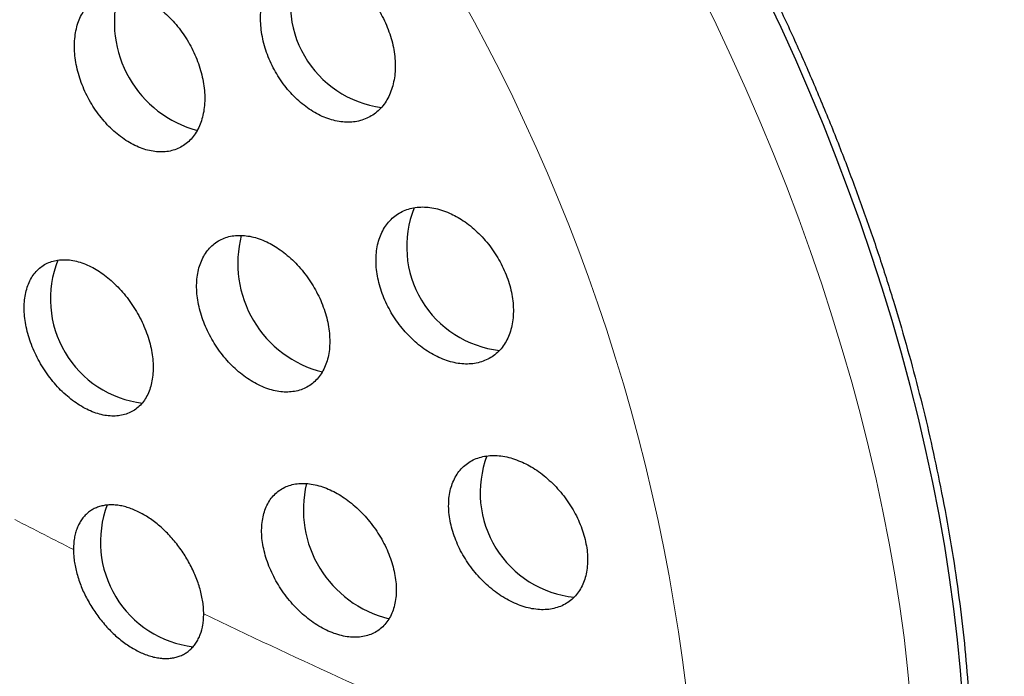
# Model space of a CAD drawing. Header units: millimetres. Extents: x 8 to 811, y 12 to 917.
# Tile 24 of 74: x 754 to 766, y 325 to 333. Entities that reach past the tile are written whole.
import ezdxf

# ---------------------------------------------------------------- set-up
doc = ezdxf.new("R2010")
doc.units = ezdxf.units.MM

msp = doc.modelspace()

# ---------------------------------------------------------------- linework, layer by layer
at = {"color": 252, "linetype": 'Continuous', "lineweight": 0, "flags": 128}
msp.add_lwpolyline([(762.41, 333.273), (762.593, 332.899), (762.77, 332.522), (762.941, 332.144), (763.106, 331.765), (763.264, 331.384), (763.415, 331.003), (763.56, 330.621), (763.698, 330.239), (763.829, 329.856), (763.953, 329.474), (764.07, 329.093), (764.18, 328.711), (764.282, 328.331), (764.377, 327.953), (764.465, 327.575), (764.546, 327.2), (764.619, 326.826), (764.684, 326.455), (764.742, 326.086), (764.792, 325.72), (764.834, 325.357), (764.869, 324.997)], dxfattribs=at)
at = {"color": 7, "linetype": 'Continuous', "lineweight": 30, "flags": 128}
msp.add_lwpolyline([(765.48, 324.978), (765.453, 325.334), (765.419, 325.694), (765.376, 326.057), (765.326, 326.423), (765.268, 326.792), (765.203, 327.163), (765.13, 327.537), (765.049, 327.912), (764.962, 328.29), (764.866, 328.669), (764.764, 329.049), (764.654, 329.43), (764.537, 329.811), (764.413, 330.194), (764.282, 330.576), (764.144, 330.958), (764, 331.34), (763.848, 331.722), (763.69, 332.102), (763.526, 332.482), (763.355, 332.86), (763.177, 333.236)], dxfattribs=at)
at = {"color": 252, "linetype": 'Continuous', "lineweight": 0}
for centre, radius, start, end in [((740.344, 322.464), 22.06, 2.5916, 57.4084), ((792.03, 399.68), 81.759, 242.58665, 243.12566), ((794.868, 405.516), 88.248, 244.29892, 246.55254)]:
    msp.add_arc(centre, radius, start, end, dxfattribs=at)
at = {"color": 7, "linetype": 'Continuous', "lineweight": 30}
for centre, radius, start, end in [((758.839, 333.143), 1.229, 157.5431, 262.4372), ((756.861, 332.921), 1.31, 164.5281, 255.0183), ((760.195, 330.297), 1.223, 158.2411, 263.6558), ((758.305, 330.1), 1.31, 165.5196, 255.8932), ((756.031, 329.683), 1.228, 158.2729, 262.9157), ((761.06, 327.414), 1.228, 159.3548, 264.053), ((759.075, 327.217), 1.312, 166.4576, 256.4005), ((756.622, 326.838), 1.234, 159.3574, 263.0982)]:
    msp.add_arc(centre, radius, start, end, dxfattribs=at)
for points, knots in [([(779.399, 319.686), (779.399, 319.724), (779.399, 319.794), (779.399, 319.892), (779.399, 319.976), (779.398, 320.047), (779.398, 320.105), (779.397, 320.15), (779.397, 320.187), (779.397, 320.235), (779.396, 320.301), (779.395, 320.387), (779.393, 320.49), (779.391, 320.605), (779.389, 320.733), (779.386, 320.866), (779.383, 321.007), (779.379, 321.156), (779.374, 321.305), (779.37, 321.448), (779.365, 321.575), (779.361, 321.683), (779.357, 321.774), (779.354, 321.859), (779.349, 321.956), (779.344, 322.07), (779.337, 322.203), (779.33, 322.34), (779.323, 322.475), (779.315, 322.603), (779.308, 322.721), (779.3, 322.836), (779.293, 322.955), (779.284, 323.077), (779.275, 323.199), (779.266, 323.317), (779.257, 323.43), (779.249, 323.534), (779.241, 323.631), (779.233, 323.726), (779.224, 323.827), (779.214, 323.934), (779.204, 324.039), (779.194, 324.137), (779.185, 324.233), (779.175, 324.333), (779.162, 324.45), (779.149, 324.577), (779.135, 324.703), (779.122, 324.816), (779.109, 324.921), (779.097, 325.022), (779.086, 325.114), (779.075, 325.203), (779.063, 325.295), (779.05, 325.393), (779.037, 325.491), (779.023, 325.588), (779.01, 325.687), (778.997, 325.776), (778.986, 325.851), (778.976, 325.92), (778.965, 325.995), (778.953, 326.071), (778.942, 326.142), (778.931, 326.212), (778.914, 326.32), (778.891, 326.464), (778.86, 326.643), (778.83, 326.817), (778.799, 326.99), (778.774, 327.125), (778.755, 327.224), (778.743, 327.287), (778.732, 327.347), (778.72, 327.406), (778.708, 327.467), (778.695, 327.535), (778.681, 327.604), (778.668, 327.669), (778.655, 327.727), (778.643, 327.787), (778.63, 327.849), (778.617, 327.908), (778.607, 327.957), (778.598, 327.996), (778.591, 328.031), (778.582, 328.07), (778.571, 328.12), (778.559, 328.175), (778.546, 328.233), (778.534, 328.289), (778.52, 328.346), (778.507, 328.406), (778.492, 328.47), (778.476, 328.538), (778.46, 328.603), (778.446, 328.664), (778.433, 328.717), (778.419, 328.773), (778.403, 328.837), (778.387, 328.904), (778.371, 328.966), (778.357, 329.024), (778.34, 329.088), (778.323, 329.154), (778.307, 329.217), (778.292, 329.273), (778.278, 329.326), (778.264, 329.38), (778.249, 329.436), (778.233, 329.493), (778.218, 329.548), (778.203, 329.603), (778.187, 329.661), (778.17, 329.722), (778.152, 329.786), (778.135, 329.844), (778.12, 329.895), (778.108, 329.939), (778.096, 329.98), (778.082, 330.026), (778.067, 330.08), (778.048, 330.141), (778.03, 330.201), (778.015, 330.253), (778, 330.3), (777.985, 330.351), (777.968, 330.407), (777.951, 330.46), (777.937, 330.505), (777.922, 330.553), (777.903, 330.615), (777.877, 330.695), (777.848, 330.783), (777.821, 330.868), (777.796, 330.943), (777.776, 331.002), (777.758, 331.055), (777.741, 331.108), (777.722, 331.164), (777.704, 331.215), (777.69, 331.256), (777.678, 331.29), (777.667, 331.323), (777.655, 331.358), (777.64, 331.399), (777.623, 331.449), (777.603, 331.505), (777.584, 331.558), (777.568, 331.604), (777.553, 331.643), (777.539, 331.682), (777.521, 331.733), (777.497, 331.798), (777.47, 331.87), (777.446, 331.935), (777.426, 331.989), (777.405, 332.044), (777.381, 332.108), (777.354, 332.178), (777.327, 332.247), (777.304, 332.306), (777.283, 332.359), (777.261, 332.414), (777.238, 332.473), (777.212, 332.538), (777.183, 332.609), (777.155, 332.677), (777.129, 332.741), (777.105, 332.799), (777.079, 332.863), (777.048, 332.937), (777.014, 333.016), (776.982, 333.092), (776.953, 333.16), (776.926, 333.223), (776.897, 333.287), (776.866, 333.359), (776.832, 333.436), (776.798, 333.512), (776.767, 333.581), (776.738, 333.644), (776.709, 333.708), (776.676, 333.781), (776.635, 333.868), (776.591, 333.963), (776.546, 334.058), (776.504, 334.145), (776.466, 334.224), (776.43, 334.298), (776.392, 334.377), (776.347, 334.467), (776.298, 334.565), (776.25, 334.662), (776.205, 334.749), (776.166, 334.827), (776.127, 334.9), (776.089, 334.974), (776.047, 335.054), (776, 335.143), (775.948, 335.241), (775.896, 335.337), (775.848, 335.424), (775.804, 335.505), (775.762, 335.582), (775.717, 335.662), (775.668, 335.749), (775.611, 335.848), (775.549, 335.957), (775.483, 336.07), (775.422, 336.175), (775.367, 336.268), (775.316, 336.353), (775.265, 336.437), (775.215, 336.52), (775.162, 336.606), (775.041, 336.802), (774.86, 337.086), (774.612, 337.462), (774.359, 337.831), (774.097, 338.199), (773.83, 338.56), (773.562, 338.91), (773.275, 339.271), (773.012, 339.59), (772.79, 339.851), (772.614, 340.052), (772.441, 340.246), (772.264, 340.441), (772.083, 340.635), (771.913, 340.814), (771.753, 340.978), (771.607, 341.126), (771.461, 341.272), (771.31, 341.419), (771.153, 341.57), (770.94, 341.77), (770.673, 342.016), (770.348, 342.302), (770.018, 342.583), (769.69, 342.851), (769.386, 343.09), (769.106, 343.303), (768.845, 343.495), (768.581, 343.684), (768.317, 343.867), (768.076, 344.029), (767.852, 344.175), (767.646, 344.306), (767.432, 344.439), (767.217, 344.569), (767.007, 344.693), (766.803, 344.809), (766.625, 344.908), (766.468, 344.995), (766.33, 345.069), (766.192, 345.141), (766.056, 345.212), (765.915, 345.283), (765.766, 345.357), (765.609, 345.434), (765.425, 345.522), (765.225, 345.615), (765.01, 345.711), (764.804, 345.801), (764.6, 345.888), (764.421, 345.961), (764.267, 346.022), (764.135, 346.074), (763.997, 346.127), (763.862, 346.177), (763.735, 346.224), (763.616, 346.267), (763.5, 346.308), (763.385, 346.348), (763.27, 346.387), (763.15, 346.426), (763.021, 346.468), (762.881, 346.513), (762.741, 346.556), (762.607, 346.596), (762.477, 346.634), (762.349, 346.671), (762.219, 346.707), (762.082, 346.744), (761.938, 346.782), (761.792, 346.819), (761.659, 346.851), (761.536, 346.881), (761.42, 346.908), (761.303, 346.934), (761.175, 346.962), (761.039, 346.991), (760.904, 347.019), (760.783, 347.042), (760.673, 347.063), (760.567, 347.083), (760.454, 347.103), (760.337, 347.123), (760.217, 347.143), (760.107, 347.161), (760.007, 347.176), (759.914, 347.19), (759.824, 347.203), (759.726, 347.217), (759.613, 347.232), (759.491, 347.248), (759.373, 347.262), (759.267, 347.274), (759.167, 347.285), (759.068, 347.295), (758.965, 347.306), (758.861, 347.315), (758.759, 347.324), (758.667, 347.332), (758.583, 347.339), (758.501, 347.345), (758.415, 347.351), (758.32, 347.357), (758.224, 347.363), (758.131, 347.368), (758.047, 347.372), (757.972, 347.376), (757.901, 347.379), (757.827, 347.382), (757.748, 347.384), (757.662, 347.387), (757.579, 347.389), (757.504, 347.391), (757.439, 347.392), (757.376, 347.393), (757.308, 347.394), (757.228, 347.395), (757.139, 347.395), (757.047, 347.395), (756.96, 347.395), (756.883, 347.394), (756.809, 347.393), (756.729, 347.392), (756.638, 347.39), (756.542, 347.387), (756.456, 347.385), (756.386, 347.382), (756.328, 347.38), (756.27, 347.378), (756.206, 347.375), (756.134, 347.371), (756.056, 347.367), (755.982, 347.363), (755.915, 347.359), (755.855, 347.356), (755.798, 347.352), (755.738, 347.348), (755.663, 347.343), (755.577, 347.336), (755.49, 347.329), (755.414, 347.323), (755.347, 347.317), (755.281, 347.311), (755.207, 347.304), (755.124, 347.296), (755.04, 347.287), (754.967, 347.279), (754.904, 347.273), (754.843, 347.266), (754.776, 347.258), (754.704, 347.249), (754.629, 347.24), (754.558, 347.231), (754.495, 347.223), (754.441, 347.216), (754.39, 347.209), (754.334, 347.201), (754.268, 347.192), (754.199, 347.181), (754.134, 347.172), (754.08, 347.164), (754.032, 347.156), (753.98, 347.148), (753.919, 347.138), (753.85, 347.127), (753.78, 347.115), (753.709, 347.103), (753.641, 347.091), (753.568, 347.079), (753.491, 347.065), (753.406, 347.049), (753.326, 347.034), (753.26, 347.021), (753.204, 347.01), (753.149, 346.999), (753.087, 346.986), (753.019, 346.972), (752.95, 346.958), (752.887, 346.945), (752.83, 346.932), (752.776, 346.92), (752.717, 346.907), (752.651, 346.893), (752.583, 346.877), (752.519, 346.862), (752.426, 346.841), (752.296, 346.809), (752.142, 346.771), (751.982, 346.73), (751.816, 346.686), (751.642, 346.638), (751.503, 346.599), (751.407, 346.571), (751.343, 346.553), (751.287, 346.536), (751.24, 346.522), (751.196, 346.509), (751.15, 346.495), (751.093, 346.478), (751.03, 346.458), (750.969, 346.439), (750.919, 346.423), (750.876, 346.409), (750.832, 346.396), (750.784, 346.38), (750.732, 346.363), (750.674, 346.344), (750.615, 346.324), (750.556, 346.305), (750.497, 346.285), (750.429, 346.262), (750.358, 346.237), (750.293, 346.215), (750.237, 346.195), (750.181, 346.175), (750.115, 346.152), (750.042, 346.125), (749.971, 346.099), (749.911, 346.077), (749.858, 346.058), (749.805, 346.038), (749.748, 346.016), (749.696, 345.996), (749.651, 345.979), (749.61, 345.963), (749.563, 345.945), (749.505, 345.923), (749.435, 345.895), (749.365, 345.867), (749.288, 345.836), (749.195, 345.798), (749.094, 345.757), (748.995, 345.716), (748.894, 345.673), (748.776, 345.622), (748.661, 345.572), (748.555, 345.526), (748.453, 345.48), (748.349, 345.433), (748.241, 345.383), (748.135, 345.334), (748.03, 345.284), (747.921, 345.232), (747.83, 345.188), (747.749, 345.149), (747.683, 345.116), (747.612, 345.081), (747.542, 345.046), (747.479, 345.014), (747.42, 344.985), (747.358, 344.953), (747.288, 344.916), (747.213, 344.878), (747.144, 344.842), (747.092, 344.814), (747.048, 344.791), (747.001, 344.766), (746.949, 344.738), (746.898, 344.711), (746.855, 344.687), (746.814, 344.665), (746.77, 344.641), (746.714, 344.61), (746.651, 344.576), (746.585, 344.539), (746.529, 344.507), (746.477, 344.478), (746.422, 344.447), (746.353, 344.407), (746.301, 344.378), (746.273, 344.362)], [0, 0, 0, 0, 0.002356, 0.004426, 0.006212, 0.007714, 0.008932, 0.009866, 0.010571, 0.011288, 0.012933, 0.014769, 0.016771, 0.019469, 0.022145, 0.024921, 0.027961, 0.031239, 0.034462, 0.037542, 0.040479, 0.04262, 0.044566, 0.04633, 0.048173, 0.050841, 0.053723, 0.056771, 0.059763, 0.062567, 0.065107, 0.06752, 0.070078, 0.072882, 0.075568, 0.078118, 0.080589, 0.082991, 0.084995, 0.087006, 0.089235, 0.091696, 0.094079, 0.096188, 0.098201, 0.10042, 0.10285, 0.105982, 0.108857, 0.111258, 0.11352, 0.115814, 0.118018, 0.119692, 0.121739, 0.12415, 0.126282, 0.128316, 0.130673, 0.132905, 0.134277, 0.135744, 0.13752, 0.139299, 0.140867, 0.142305, 0.14396, 0.148131, 0.15204, 0.156015, 0.159861, 0.1637, 0.165136, 0.166571, 0.167937, 0.169215, 0.170533, 0.172099, 0.173767, 0.175242, 0.176443, 0.177745, 0.179285, 0.180625, 0.181749, 0.182606, 0.183263, 0.184117, 0.185239, 0.186582, 0.187833, 0.189193, 0.190372, 0.191709, 0.193238, 0.194727, 0.196274, 0.19766, 0.198828, 0.199901, 0.201428, 0.203159, 0.204394, 0.205639, 0.207059, 0.208701, 0.210137, 0.211339, 0.212478, 0.213703, 0.214971, 0.216285, 0.217521, 0.218741, 0.219987, 0.22145, 0.222857, 0.22425, 0.225402, 0.226317, 0.227199, 0.228156, 0.229408, 0.230847, 0.232318, 0.233453, 0.234338, 0.235491, 0.236885, 0.238118, 0.23907, 0.239878, 0.241394, 0.243213, 0.245316, 0.247296, 0.248941, 0.250369, 0.251288, 0.252494, 0.253898, 0.255079, 0.255946, 0.256665, 0.257388, 0.258118, 0.259014, 0.260158, 0.261504, 0.262774, 0.263732, 0.264571, 0.265424, 0.266375, 0.267974, 0.269805, 0.271213, 0.272331, 0.273457, 0.274867, 0.276628, 0.278196, 0.279468, 0.280623, 0.281759, 0.283094, 0.284599, 0.286183, 0.287847, 0.289191, 0.290438, 0.291784, 0.293487, 0.295374, 0.297092, 0.298588, 0.29993, 0.301296, 0.302946, 0.304708, 0.306459, 0.308052, 0.309383, 0.310662, 0.312355, 0.314246, 0.3165, 0.318712, 0.320654, 0.322328, 0.323985, 0.325638, 0.327651, 0.330003, 0.332264, 0.334169, 0.335867, 0.337511, 0.339148, 0.340816, 0.342936, 0.34523, 0.347437, 0.349441, 0.351199, 0.352943, 0.354676, 0.356681, 0.358882, 0.361482, 0.364155, 0.366649, 0.368699, 0.370585, 0.372532, 0.374454, 0.376375, 0.378473, 0.388106, 0.396278, 0.404892, 0.414367, 0.422679, 0.43099, 0.439937, 0.449329, 0.454755, 0.459637, 0.464619, 0.469658, 0.474705, 0.479759, 0.483735, 0.487714, 0.49156, 0.49549, 0.49968, 0.503882, 0.512041, 0.520193, 0.528344, 0.536424, 0.544019, 0.550093, 0.556158, 0.56221, 0.568249, 0.574159, 0.578493, 0.58316, 0.587852, 0.592559, 0.597214, 0.601467, 0.605661, 0.608572, 0.611479, 0.614384, 0.617234, 0.620048, 0.623174, 0.626465, 0.629769, 0.634512, 0.638744, 0.642857, 0.647, 0.651081, 0.653548, 0.656222, 0.658977, 0.661703, 0.664221, 0.666499, 0.668749, 0.671031, 0.673258, 0.675457, 0.678032, 0.68083, 0.683574, 0.686152, 0.688618, 0.691082, 0.693525, 0.69606, 0.698989, 0.701785, 0.704385, 0.706618, 0.708807, 0.710962, 0.713278, 0.716095, 0.718666, 0.72093, 0.722912, 0.72489, 0.726895, 0.729287, 0.731495, 0.733618, 0.735483, 0.737142, 0.738818, 0.740523, 0.742629, 0.745123, 0.74735, 0.749253, 0.75104, 0.752936, 0.754748, 0.756788, 0.75873, 0.760434, 0.761917, 0.763383, 0.765006, 0.766711, 0.76862, 0.770366, 0.77189, 0.773243, 0.774569, 0.775836, 0.777325, 0.77895, 0.780603, 0.781956, 0.783099, 0.784209, 0.785475, 0.786876, 0.788623, 0.790423, 0.791985, 0.793415, 0.794721, 0.796092, 0.797857, 0.799739, 0.801457, 0.802616, 0.803644, 0.804662, 0.805804, 0.807213, 0.808692, 0.810097, 0.811356, 0.812424, 0.813435, 0.814476, 0.815786, 0.817607, 0.819235, 0.820635, 0.821842, 0.822993, 0.824297, 0.825958, 0.827655, 0.828945, 0.830065, 0.831165, 0.83237, 0.833764, 0.835192, 0.836582, 0.837735, 0.838726, 0.839611, 0.840595, 0.841843, 0.843295, 0.84452, 0.845463, 0.84632, 0.847246, 0.848354, 0.849739, 0.85112, 0.852351, 0.853722, 0.854947, 0.856423, 0.85809, 0.859772, 0.860921, 0.861873, 0.8629, 0.864074, 0.865368, 0.866762, 0.86799, 0.868964, 0.869961, 0.871088, 0.872334, 0.873717, 0.874978, 0.875966, 0.878994, 0.882433, 0.884805, 0.888155, 0.891997, 0.894865, 0.896175, 0.897505, 0.898576, 0.899442, 0.900268, 0.90109, 0.902157, 0.903537, 0.904754, 0.905707, 0.906459, 0.907295, 0.908248, 0.909268, 0.91032, 0.911649, 0.912754, 0.913757, 0.915134, 0.916724, 0.917965, 0.918924, 0.920023, 0.921265, 0.922809, 0.924354, 0.925499, 0.926364, 0.927458, 0.928675, 0.929719, 0.930571, 0.931357, 0.932159, 0.933344, 0.934815, 0.936368, 0.937504, 0.939473, 0.941931, 0.943558, 0.945449, 0.94803, 0.95068, 0.952409, 0.954469, 0.956904, 0.958764, 0.961085, 0.963378, 0.965224, 0.967804, 0.968987, 0.970223, 0.971895, 0.973386, 0.974599, 0.975806, 0.977028, 0.978498, 0.980207, 0.981704, 0.982788, 0.983501, 0.984486, 0.985709, 0.986807, 0.987688, 0.988468, 0.989396, 0.990474, 0.992016, 0.993351, 0.994705, 0.995564, 0.996704, 0.998183, 1, 1, 1, 1]), ([(754.495, 343.439), (754.631, 343.355), (754.902, 343.189), (755.309, 342.919), (755.714, 342.634), (756.117, 342.333), (756.515, 342.018), (756.909, 341.691), (757.296, 341.352), (757.68, 340.999), (758.062, 340.631), (758.441, 340.247), (758.817, 339.849), (759.187, 339.439), (759.551, 339.017), (759.906, 338.586), (760.252, 338.148), (760.587, 337.703), (760.915, 337.249), (761.237, 336.783), (761.552, 336.307), (761.859, 335.821), (762.157, 335.327), (762.444, 334.828), (762.719, 334.325), (762.981, 333.821), (763.231, 333.316), (763.47, 332.807), (763.699, 332.293), (763.917, 331.772), (764.124, 331.247), (764.318, 330.722), (764.499, 330.196), (764.666, 329.673), (764.819, 329.154), (764.957, 328.641), (765.083, 328.13), (765.155, 327.792), (765.191, 327.622)], [0, 0, 0, 0, 0.028031, 0.056014, 0.083985, 0.111983, 0.140027, 0.167531, 0.195005, 0.222483, 0.25, 0.278035, 0.30602, 0.333991, 0.361985, 0.390027, 0.417531, 0.445005, 0.472483, 0.5, 0.528035, 0.55602, 0.583991, 0.611985, 0.640027, 0.667531, 0.695005, 0.722483, 0.75, 0.778035, 0.80602, 0.833991, 0.861985, 0.890024, 0.917525, 0.944999, 0.972479, 1, 1, 1, 1]), ([(758.128, 333.548), (758.098, 333.561), (758.038, 333.586), (757.949, 333.61), (757.861, 333.622), (757.776, 333.622), (757.695, 333.611), (757.617, 333.588), (757.545, 333.553), (757.48, 333.507), (757.422, 333.45), (757.371, 333.383), (757.33, 333.308), (757.298, 333.224), (757.275, 333.133), (757.263, 333.037), (757.261, 332.936), (757.269, 332.832), (757.287, 332.727), (757.314, 332.621), (757.351, 332.517), (757.397, 332.415), (757.45, 332.317), (757.511, 332.223), (757.578, 332.136), (757.651, 332.055), (757.73, 331.983), (757.811, 331.919), (757.896, 331.864), (757.983, 331.819), (758.071, 331.786), (758.159, 331.763), (758.246, 331.752), (758.33, 331.752), (758.411, 331.764), (758.488, 331.789), (758.559, 331.824), (758.625, 331.871), (758.682, 331.928), (758.732, 331.996), (758.773, 332.072), (758.804, 332.156), (758.826, 332.247), (758.838, 332.344), (758.84, 332.445), (758.831, 332.549), (758.812, 332.654), (758.784, 332.76), (758.747, 332.864), (758.701, 332.966), (758.647, 333.064), (758.585, 333.157), (758.518, 333.244), (758.444, 333.324), (758.366, 333.396), (758.286, 333.458), (758.207, 333.509), (758.154, 333.535), (758.128, 333.548)], [0, 0, 0, 0, 0.01803, 0.036119, 0.05415, 0.072174, 0.090256, 0.108281, 0.126425, 0.144626, 0.16277, 0.180963, 0.199214, 0.217407, 0.235509, 0.253669, 0.27177, 0.289683, 0.307653, 0.325564, 0.343274, 0.361041, 0.378751, 0.396335, 0.413975, 0.43156, 0.449147, 0.46679, 0.484379, 0.502094, 0.519866, 0.537583, 0.555498, 0.573469, 0.591385, 0.609486, 0.627645, 0.645746, 0.663939, 0.68219, 0.700382, 0.718527, 0.736731, 0.754875, 0.772854, 0.790891, 0.808869, 0.826638, 0.844464, 0.862233, 0.879843, 0.897509, 0.915119, 0.932689, 0.950315, 0.967886, 0.983943, 1, 1, 1, 1]), ([(755.909, 333.19), (755.881, 333.203), (755.823, 333.229), (755.737, 333.254), (755.653, 333.269), (755.571, 333.271), (755.493, 333.261), (755.419, 333.24), (755.351, 333.208), (755.288, 333.164), (755.233, 333.11), (755.186, 333.045), (755.146, 332.972), (755.116, 332.89), (755.096, 332.801), (755.085, 332.707), (755.083, 332.608), (755.092, 332.505), (755.11, 332.4), (755.137, 332.295), (755.173, 332.19), (755.218, 332.088), (755.27, 331.988), (755.33, 331.894), (755.396, 331.805), (755.468, 331.722), (755.544, 331.647), (755.624, 331.582), (755.707, 331.525), (755.792, 331.478), (755.877, 331.443), (755.962, 331.418), (756.046, 331.405), (756.127, 331.403), (756.205, 331.413), (756.278, 331.435), (756.346, 331.469), (756.408, 331.513), (756.463, 331.568), (756.51, 331.633), (756.549, 331.707), (756.578, 331.789), (756.598, 331.878), (756.609, 331.973), (756.61, 332.073), (756.601, 332.176), (756.582, 332.28), (756.554, 332.386), (756.517, 332.49), (756.472, 332.593), (756.419, 332.692), (756.359, 332.786), (756.292, 332.875), (756.22, 332.957), (756.144, 333.031), (756.066, 333.094), (755.987, 333.148), (755.935, 333.176), (755.909, 333.19)], [0, 0, 0, 0, 0.017937, 0.035932, 0.05387, 0.071803, 0.089793, 0.107727, 0.125735, 0.143801, 0.16181, 0.179866, 0.19798, 0.216035, 0.234061, 0.252144, 0.270169, 0.288099, 0.306087, 0.324016, 0.341829, 0.359699, 0.377511, 0.395236, 0.413018, 0.430744, 0.448449, 0.466211, 0.483916, 0.501677, 0.519494, 0.537256, 0.555123, 0.573047, 0.590915, 0.608895, 0.626932, 0.644912, 0.662961, 0.681067, 0.699116, 0.71716, 0.735261, 0.753304, 0.77127, 0.789293, 0.807257, 0.825106, 0.843012, 0.860861, 0.878607, 0.89641, 0.914156, 0.931858, 0.949617, 0.96732, 0.98366, 1, 1, 1, 1]), ([(759.472, 330.689), (759.441, 330.701), (759.38, 330.726), (759.289, 330.749), (759.2, 330.761), (759.114, 330.76), (759.031, 330.748), (758.954, 330.724), (758.882, 330.689), (758.817, 330.643), (758.76, 330.586), (758.711, 330.52), (758.672, 330.445), (758.642, 330.362), (758.622, 330.273), (758.613, 330.178), (758.613, 330.079), (758.625, 329.978), (758.645, 329.875), (758.676, 329.772), (758.716, 329.67), (758.764, 329.571), (758.82, 329.475), (758.884, 329.383), (758.954, 329.298), (759.03, 329.218), (759.111, 329.147), (759.195, 329.084), (759.283, 329.031), (759.372, 328.987), (759.462, 328.954), (759.552, 328.932), (759.64, 328.921), (759.726, 328.922), (759.808, 328.935), (759.885, 328.96), (759.957, 328.996), (760.021, 329.042), (760.078, 329.1), (760.126, 329.167), (760.165, 329.242), (760.194, 329.326), (760.213, 329.415), (760.222, 329.51), (760.22, 329.609), (760.209, 329.711), (760.187, 329.814), (760.156, 329.917), (760.116, 330.019), (760.067, 330.118), (760.01, 330.214), (759.946, 330.305), (759.875, 330.39), (759.799, 330.468), (759.718, 330.539), (759.636, 330.6), (759.553, 330.65), (759.499, 330.676), (759.472, 330.689)], [0, 0, 0, 0, 0.018143, 0.036343, 0.054487, 0.072626, 0.090823, 0.108963, 0.127157, 0.14541, 0.163603, 0.181736, 0.199928, 0.21806, 0.236019, 0.254036, 0.271993, 0.289744, 0.307552, 0.325303, 0.342904, 0.360563, 0.378165, 0.39574, 0.41337, 0.430946, 0.448625, 0.466359, 0.484039, 0.501908, 0.519833, 0.537703, 0.555769, 0.573892, 0.591958, 0.610141, 0.628383, 0.646566, 0.664734, 0.68296, 0.701127, 0.71915, 0.737231, 0.755253, 0.773067, 0.790939, 0.808752, 0.826388, 0.844081, 0.861718, 0.879285, 0.896908, 0.914475, 0.932108, 0.949797, 0.967432, 0.983716, 1, 1, 1, 1]), ([(757.334, 330.351), (757.305, 330.364), (757.246, 330.39), (757.158, 330.414), (757.072, 330.428), (756.989, 330.429), (756.91, 330.419), (756.836, 330.398), (756.767, 330.364), (756.705, 330.321), (756.651, 330.266), (756.605, 330.202), (756.568, 330.129), (756.539, 330.049), (756.521, 329.961), (756.513, 329.868), (756.514, 329.771), (756.526, 329.67), (756.547, 329.568), (756.577, 329.464), (756.616, 329.362), (756.664, 329.262), (756.719, 329.165), (756.782, 329.072), (756.851, 328.985), (756.926, 328.904), (757.005, 328.831), (757.087, 328.767), (757.173, 328.711), (757.26, 328.666), (757.347, 328.631), (757.434, 328.607), (757.52, 328.594), (757.602, 328.593), (757.681, 328.604), (757.755, 328.626), (757.823, 328.66), (757.884, 328.705), (757.938, 328.76), (757.984, 328.824), (758.021, 328.898), (758.048, 328.979), (758.066, 329.067), (758.073, 329.16), (758.071, 329.258), (758.059, 329.359), (758.038, 329.461), (758.007, 329.564), (757.967, 329.666), (757.919, 329.767), (757.863, 329.863), (757.8, 329.956), (757.73, 330.043), (757.655, 330.123), (757.576, 330.195), (757.495, 330.258), (757.414, 330.311), (757.361, 330.338), (757.334, 330.351)], [0, 0, 0, 0, 0.018027, 0.036113, 0.05414, 0.072166, 0.090249, 0.108275, 0.126331, 0.144445, 0.162501, 0.180524, 0.198605, 0.216627, 0.234552, 0.252536, 0.270461, 0.288269, 0.306135, 0.323943, 0.341666, 0.359446, 0.377169, 0.394875, 0.412638, 0.430344, 0.448109, 0.465929, 0.483694, 0.501566, 0.519494, 0.537366, 0.55535, 0.573391, 0.591374, 0.609425, 0.627532, 0.645582, 0.663624, 0.681724, 0.699765, 0.717727, 0.735746, 0.753706, 0.771551, 0.789452, 0.807296, 0.825039, 0.842839, 0.860583, 0.878285, 0.896044, 0.913746, 0.931485, 0.94928, 0.967019, 0.983509, 1, 1, 1, 1]), ([(755.278, 330.061), (755.25, 330.074), (755.193, 330.1), (755.108, 330.126), (755.026, 330.142), (754.946, 330.145), (754.87, 330.137), (754.799, 330.118), (754.733, 330.087), (754.674, 330.045), (754.623, 329.993), (754.579, 329.931), (754.544, 329.86), (754.518, 329.781), (754.501, 329.695), (754.494, 329.603), (754.496, 329.507), (754.508, 329.407), (754.53, 329.305), (754.56, 329.202), (754.599, 329.099), (754.646, 328.999), (754.701, 328.901), (754.763, 328.807), (754.83, 328.718), (754.903, 328.636), (754.981, 328.562), (755.062, 328.495), (755.145, 328.438), (755.229, 328.391), (755.314, 328.354), (755.398, 328.328), (755.481, 328.314), (755.56, 328.311), (755.636, 328.32), (755.707, 328.341), (755.772, 328.372), (755.83, 328.415), (755.881, 328.468), (755.924, 328.53), (755.959, 328.602), (755.984, 328.681), (756, 328.767), (756.007, 328.859), (756.004, 328.956), (755.992, 329.056), (755.97, 329.158), (755.939, 329.261), (755.899, 329.364), (755.852, 329.464), (755.796, 329.562), (755.734, 329.655), (755.666, 329.744), (755.593, 329.825), (755.515, 329.899), (755.436, 329.964), (755.357, 330.018), (755.304, 330.047), (755.278, 330.061)], [0, 0, 0, 0, 0.017946, 0.035949, 0.053895, 0.07184, 0.089842, 0.107787, 0.125745, 0.143761, 0.16172, 0.179664, 0.197665, 0.215609, 0.233509, 0.251467, 0.269367, 0.287215, 0.30512, 0.322968, 0.340777, 0.358642, 0.376451, 0.394252, 0.412109, 0.42991, 0.447737, 0.46562, 0.483447, 0.501322, 0.519254, 0.53713, 0.555056, 0.573038, 0.590964, 0.60892, 0.626933, 0.644889, 0.662842, 0.680851, 0.698803, 0.71672, 0.734694, 0.75261, 0.770474, 0.788395, 0.806258, 0.824076, 0.841952, 0.85977, 0.877569, 0.895425, 0.913224, 0.931039, 0.948911, 0.966727, 0.983363, 1, 1, 1, 1]), ([(760.305, 327.782), (760.274, 327.794), (760.212, 327.819), (760.12, 327.841), (760.03, 327.853), (759.944, 327.852), (759.862, 327.84), (759.785, 327.817), (759.714, 327.782), (759.651, 327.736), (759.595, 327.681), (759.549, 327.616), (759.512, 327.542), (759.485, 327.461), (759.468, 327.374), (759.462, 327.282), (759.465, 327.185), (759.479, 327.086), (759.503, 326.986), (759.536, 326.885), (759.578, 326.786), (759.629, 326.688), (759.688, 326.594), (759.754, 326.504), (759.827, 326.42), (759.905, 326.341), (759.988, 326.271), (760.075, 326.208), (760.165, 326.155), (760.256, 326.112), (760.348, 326.079), (760.439, 326.057), (760.528, 326.046), (760.614, 326.047), (760.696, 326.06), (760.773, 326.084), (760.843, 326.12), (760.906, 326.166), (760.961, 326.222), (761.006, 326.288), (761.043, 326.362), (761.069, 326.443), (761.085, 326.531), (761.091, 326.624), (761.087, 326.72), (761.072, 326.819), (761.048, 326.92), (761.014, 327.02), (760.971, 327.12), (760.92, 327.217), (760.86, 327.311), (760.794, 327.401), (760.721, 327.485), (760.642, 327.562), (760.559, 327.633), (760.474, 327.693), (760.389, 327.744), (760.333, 327.769), (760.305, 327.782)], [0, 0, 0, 0, 0.018185, 0.036427, 0.054612, 0.072797, 0.091041, 0.109226, 0.127385, 0.145602, 0.163761, 0.181766, 0.199829, 0.217833, 0.23563, 0.253484, 0.27128, 0.288906, 0.30659, 0.324216, 0.341785, 0.35941, 0.37698, 0.394625, 0.412325, 0.429971, 0.447793, 0.46567, 0.483493, 0.501517, 0.519599, 0.537624, 0.555791, 0.574016, 0.592183, 0.610368, 0.62861, 0.646793, 0.664858, 0.682981, 0.701045, 0.718908, 0.736828, 0.75469, 0.77236, 0.790087, 0.807756, 0.825327, 0.842954, 0.860526, 0.878132, 0.895795, 0.913402, 0.931162, 0.948978, 0.966739, 0.983369, 1, 1, 1, 1]), ([(765.191, 327.622), (765.228, 327.438), (765.301, 327.069), (765.39, 326.523), (765.464, 325.984), (765.52, 325.451), (765.56, 324.925), (765.583, 324.407), (765.589, 323.897), (765.578, 323.399), (765.55, 322.911), (765.506, 322.435), (765.444, 321.971), (765.366, 321.518), (765.271, 321.079), (765.16, 320.655), (765.033, 320.246), (764.889, 319.852), (764.73, 319.474), (764.555, 319.111), (764.364, 318.766), (764.159, 318.438), (763.939, 318.129), (763.705, 317.839), (763.456, 317.567), (763.193, 317.315), (762.917, 317.081), (762.627, 316.869), (762.412, 316.726), (762.289, 316.659), (762.271, 316.649)], [0, 0, 0, 0, 0.036896, 0.073679, 0.110405, 0.147129, 0.183907, 0.220794, 0.257694, 0.29448, 0.331207, 0.36793, 0.404705, 0.441587, 0.478487, 0.515273, 0.552, 0.588723, 0.625499, 0.66238, 0.69928, 0.736066, 0.772793, 0.809517, 0.846292, 0.883174, 0.920074, 0.95686, 0.993587, 1, 1, 1, 1]), ([(758.077, 327.45), (758.047, 327.462), (757.988, 327.487), (757.899, 327.511), (757.813, 327.525), (757.73, 327.526), (757.651, 327.517), (757.578, 327.496), (757.511, 327.463), (757.45, 327.42), (757.398, 327.367), (757.354, 327.304), (757.319, 327.233), (757.294, 327.154), (757.279, 327.068), (757.273, 326.978), (757.277, 326.882), (757.292, 326.784), (757.316, 326.684), (757.349, 326.583), (757.391, 326.483), (757.441, 326.385), (757.499, 326.289), (757.564, 326.198), (757.636, 326.112), (757.713, 326.032), (757.794, 325.96), (757.879, 325.896), (757.966, 325.841), (758.055, 325.795), (758.144, 325.761), (758.232, 325.737), (758.317, 325.724), (758.4, 325.723), (758.479, 325.734), (758.552, 325.756), (758.619, 325.789), (758.679, 325.833), (758.73, 325.887), (758.774, 325.95), (758.808, 326.022), (758.832, 326.101), (758.847, 326.187), (758.852, 326.278), (758.847, 326.373), (758.832, 326.472), (758.808, 326.572), (758.774, 326.673), (758.732, 326.773), (758.681, 326.871), (758.622, 326.966), (758.557, 327.057), (758.485, 327.143), (758.408, 327.222), (758.326, 327.294), (758.243, 327.356), (758.16, 327.409), (758.104, 327.436), (758.077, 327.45)], [0, 0, 0, 0, 0.018048, 0.036154, 0.054203, 0.072252, 0.090359, 0.108409, 0.126429, 0.144508, 0.162528, 0.18045, 0.19843, 0.216352, 0.234157, 0.25202, 0.269825, 0.287546, 0.305324, 0.323046, 0.340753, 0.358516, 0.376223, 0.39399, 0.411813, 0.42958, 0.447456, 0.465388, 0.483263, 0.50125, 0.519293, 0.53728, 0.555331, 0.57344, 0.591491, 0.609531, 0.627629, 0.645669, 0.663627, 0.681643, 0.699601, 0.717442, 0.73534, 0.75318, 0.770921, 0.788719, 0.80646, 0.824162, 0.841921, 0.859624, 0.877364, 0.895161, 0.912903, 0.930742, 0.948637, 0.966477, 0.983238, 1, 1, 1, 1]), ([(756.597, 325.998), (756.596, 326.021), (756.595, 326.067), (756.587, 326.139), (756.573, 326.213), (756.555, 326.288), (756.531, 326.363), (756.503, 326.439), (756.469, 326.514), (756.431, 326.589), (756.39, 326.661), (756.344, 326.732), (756.294, 326.8), (756.241, 326.866), (756.186, 326.927), (756.128, 326.985), (756.067, 327.038), (756.005, 327.088), (755.942, 327.131), (755.878, 327.169), (755.813, 327.202), (755.748, 327.229), (755.685, 327.25), (755.623, 327.265), (755.561, 327.273), (755.502, 327.275), (755.445, 327.27), (755.391, 327.259), (755.34, 327.242), (755.293, 327.218), (755.249, 327.188), (755.21, 327.153), (755.175, 327.112), (755.145, 327.066), (755.12, 327.015), (755.1, 326.96), (755.085, 326.899), (755.075, 326.83), (755.073, 326.779), (755.072, 326.751)], [0, 0, 0, 0, 0.026363, 0.052727, 0.079857, 0.106987, 0.13335, 0.159713, 0.18684, 0.213967, 0.240367, 0.266767, 0.293929, 0.321091, 0.347567, 0.374042, 0.401282, 0.428522, 0.455068, 0.481613, 0.508928, 0.536242, 0.562822, 0.589401, 0.616754, 0.644106, 0.670668, 0.697231, 0.724568, 0.751906, 0.778407, 0.804908, 0.832184, 0.85946, 0.885883, 0.912307, 0.939502, 0.966696, 1, 1, 1, 1]), ([(755.072, 326.751), (755.073, 326.718), (755.075, 326.663), (755.087, 326.581), (755.102, 326.507), (755.123, 326.431), (755.149, 326.355), (755.179, 326.28), (755.214, 326.205), (755.254, 326.131), (755.298, 326.059), (755.345, 325.99), (755.395, 325.923), (755.45, 325.859), (755.507, 325.798), (755.566, 325.742), (755.627, 325.691), (755.689, 325.644), (755.753, 325.602), (755.817, 325.566), (755.881, 325.535), (755.946, 325.511), (756.01, 325.492), (756.071, 325.481), (756.132, 325.475), (756.19, 325.476), (756.246, 325.483), (756.299, 325.497), (756.348, 325.516), (756.394, 325.543), (756.436, 325.575), (756.473, 325.612), (756.506, 325.655), (756.534, 325.704), (756.565, 325.773), (756.585, 325.85), (756.595, 325.932), (756.596, 325.976), (756.597, 325.998)], [0, 0, 0, 0, 0.037628, 0.063976, 0.090324, 0.117436, 0.144548, 0.170913, 0.197278, 0.224406, 0.251533, 0.277959, 0.304385, 0.331574, 0.358763, 0.385266, 0.411769, 0.439038, 0.466308, 0.492871, 0.519435, 0.546769, 0.574103, 0.600684, 0.627265, 0.654619, 0.681974, 0.70852, 0.735067, 0.762388, 0.78971, 0.816185, 0.842661, 0.86991, 0.897159, 0.947878, 0.973939, 1, 1, 1, 1])]:
    msp.add_open_spline(points, degree=3, knots=knots, dxfattribs=at)

doc.saveas('drawing.dxf')
